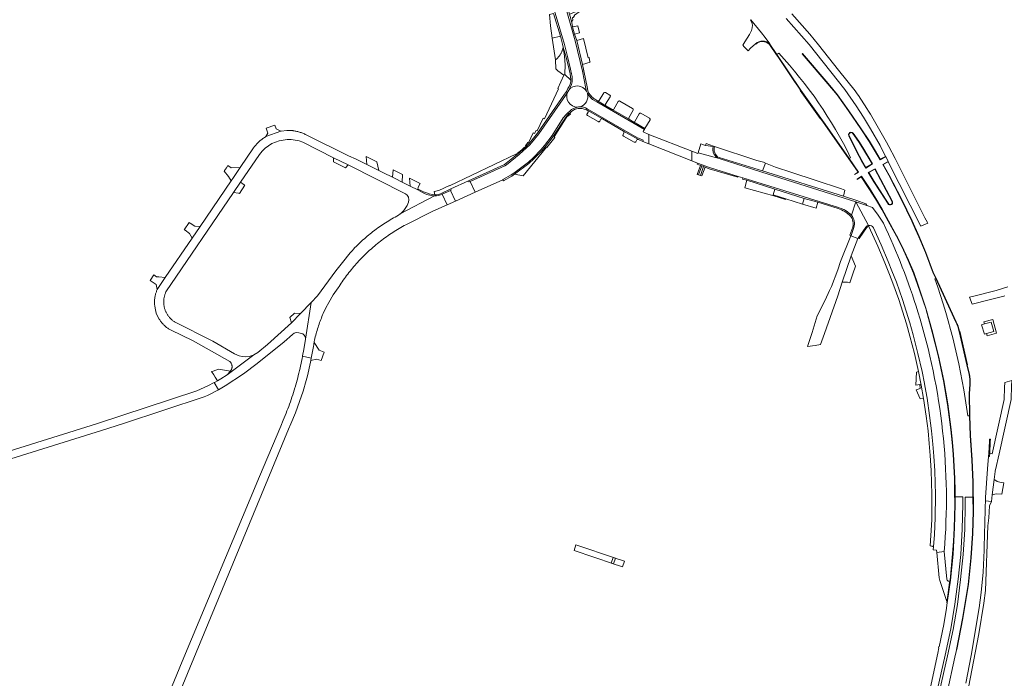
# Model space of a CAD drawing. Extents: x 152825 to 164088, y 457113 to 463005.
# Tile 54 of 256: x 155675 to 156077, y 459096 to 459366. Entities that reach past the tile are written whole.
import ezdxf

# ---------------------------------------------------------------- set-up
doc = ezdxf.new("R2010")
doc.units = 0
doc.header["$LTSCALE"] = 0.5
for name, color, linetype, lineweight in [('B-PV-VH-GESLOTENVERHARDING_ASFALT-GV', 251, 'CONTINUOUS', 18), ('B-PV-VH-GESLOTENVERHARDING_BETON-GV', 251, 'CONTINUOUS', 18), ('B-PV-VH-HALFVERHARDING_GRASBETONSTEEN-GV', 251, 'CONTINUOUS', 18), ('B-PV-VH-HALFVERHARDING_GRAVEL-GV', 251, 'CONTINUOUS', 18), ('B-PV-VH-HALFVERHARDING_GRIND-GV', 251, 'CONTINUOUS', 18), ('B-PV-VH-HALFVERHARDING_PUIN-GV', 251, 'CONTINUOUS', 18), ('B-PV-VH-ONVERHARD_ZAND-GV', 251, 'CONTINUOUS', 18), ('B-PV-VH-OPENVERHARDING-GV', 251, 'CONTINUOUS', 18), ('B-PV-VH-OPENVERHARDING_BETONSTRAATSTEEN-GV', 251, 'CONTINUOUS', 18), ('B-PV-VH-OPENVERHARDING_SIERBESTRATING-GV', 251, 'CONTINUOUS', 18), ('B-PV-VH-OPENVERHARDING_STRAATBAKSTEEN-GV', 251, 'CONTINUOUS', 18)]:
    doc.layers.add(name, color=color, linetype=linetype, lineweight=lineweight)

msp = doc.modelspace()

# ---------------------------------------------------------------- linework, layer by layer
at = {"layer": 'B-PV-VH-GESLOTENVERHARDING_ASFALT-GV', "flags": 128}
for points in [[(155988.264, 459366.006), (155997.547, 459355.405), (156012.1, 459336.984), (156016.739, 459330.307), (156019.729, 459325.711), (156022.702, 459320.921), (156026.546, 459314.19), (156028.811, 459309.704), (156028.865, 459309.594), (156029.866, 459307.619), (156029.914, 459307.477), (156038.861, 459289.803), (156043.207, 459281.142), (156046.055, 459282.381), (156045.932, 459282.632), (156044.908, 459284.537), (156034.732, 459304.769), (156032.662, 459308.789), (156030.112, 459313.805), (156029.23, 459315.52), (156022.593, 459326.933), (156021.804, 459328.253), (156021.134, 459329.295), (156017.749, 459334.559), (156017.267, 459335.308), (156016.373, 459336.533), (156009.607, 459344.912), (156001.471, 459355.36), (155997.895, 459359.665), (155990.489, 459367.931)], [(155985.17, 459351.826), (155984.424, 459351.316)], [(155984.424, 459351.316), (155994.247, 459336.818), (156002.35, 459325.36), (156004.113, 459322.845), (156013.974, 459308.85), (156014.51, 459309.171)], [(155839.62, 459294.898), (155837.786, 459296.02), (155834.611, 459297.598), (155831.326, 459299.231), (155828.431, 459300.669), (155827.39, 459301.186), (155823.748, 459302.997), (155821.767, 459303.981), (155816.854, 459306.423), (155812.517, 459308.578), (155809.422, 459309.929), (155792.091, 459318.542), (155791.764, 459318.704), (155791.433, 459318.859), (155791.098, 459319.006), (155790.761, 459319.146), (155790.421, 459319.279), (155790.078, 459319.404), (155789.732, 459319.522), (155789.384, 459319.632), (155789.033, 459319.734), (155788.68, 459319.829), (155788.325, 459319.916), (155787.969, 459319.995), (155787.611, 459320.066), (155787.251, 459320.13), (155786.89, 459320.185), (155786.656, 459320.217), (155784.261, 459320.32), (155781.878, 459320.064), (155781.832, 459320.047), (155775.694, 459317.801), (155775.374, 459317.604), (155775.058, 459317.401), (155774.747, 459317.191), (155774.44, 459316.974), (155774.137, 459316.751), (155773.84, 459316.521), (155773.547, 459316.285), (155773.26, 459316.043), (155772.978, 459315.795), (155772.701, 459315.541), (155772.43, 459315.281), (155772.164, 459315.015), (155771.904, 459314.744), (155771.65, 459314.467), (155771.401, 459314.185), (155771.159, 459313.898), (155770.923, 459313.605), (155770.693, 459313.308), (155770.628, 459313.221), (155765.14, 459305.134), (155762.427, 459301.138), (155761.483, 459299.747), (155748.778, 459281.03), (155745.534, 459276.25), (155734.605, 459260.15), (155731.282, 459255.256), (155731.169, 459254.995), (155731.048, 459254.698), (155730.935, 459254.398), (155730.83, 459254.095), (155730.732, 459253.79), (155730.642, 459253.482), (155730.56, 459253.172), (155730.485, 459252.861), (155730.418, 459252.547), (155730.359, 459252.232), (155730.308, 459251.916), (155730.265, 459251.598), (155730.229, 459251.28), (155730.202, 459250.961), (155730.183, 459250.641), (155730.171, 459250.321), (155730.168, 459250), (155730.189, 459249.268), (155730.259, 459248.54), (155730.522, 459247.051), (155730.909, 459245.698), (155731.441, 459244.394), (155732.118, 459243.159), (155732.291, 459242.889), (155732.471, 459242.624), (155732.657, 459242.363), (155732.85, 459242.108), (155733.049, 459241.856), (155733.254, 459241.61), (155733.465, 459241.37), (155733.683, 459241.134), (155733.906, 459240.904), (155734.135, 459240.68), (155734.369, 459240.461), (155734.609, 459240.249), (155734.853, 459240.042), (155735.103, 459239.842), (155735.358, 459239.648), (155735.618, 459239.46), (155735.882, 459239.279), (155736.151, 459239.104), (155736.424, 459238.937), (155736.701, 459238.776), (155736.733, 459238.758), (155745.99, 459234.362), (155760.905, 459225.847), (155761.194, 459225.563), (155761.439, 459225.24), (155761.645, 459224.863), (155761.79, 459224.459), (155761.799, 459224.424), (155761.832, 459224.282), (155761.856, 459224.138), (155761.873, 459223.993), (155761.881, 459223.847), (155761.882, 459223.701), (155761.875, 459223.556), (155761.859, 459223.411), (155761.836, 459223.266), (155761.805, 459223.124), (155761.766, 459222.983), (155761.719, 459222.845), (155761.665, 459222.709), (155761.604, 459222.577), (155761.535, 459222.448), (155761.46, 459222.323), (155761.378, 459222.203), (155761.289, 459222.087), (155761.194, 459221.976), (155761.181, 459221.961), (155759.846, 459220.454), (155770.803, 459228.617), (155770.106, 459228.321), (155768.803, 459227.963), (155767.416, 459227.84), (155766.014, 459227.908), (155764.757, 459228.188), (155763.756, 459228.552), (155762.794, 459229.01), (155753.957, 459234.157), (155738.405, 459242.083), (155738.174, 459242.236), (155737.946, 459242.397), (155737.723, 459242.563), (155737.505, 459242.737), (155737.292, 459242.916), (155737.084, 459243.102), (155736.881, 459243.293), (155736.684, 459243.49), (155736.493, 459243.693), (155736.308, 459243.901), (155736.129, 459244.114), (155735.956, 459244.333), (155735.789, 459244.556), (155735.629, 459244.784), (155735.475, 459245.016), (155735.328, 459245.253), (155735.188, 459245.494), (155735.056, 459245.739), (155734.93, 459245.987), (155734.811, 459246.24), (155734.699, 459246.495), (155734.595, 459246.753), (155734.499, 459247.015), (155734.41, 459247.279), (155734.328, 459247.545), (155734.254, 459247.814), (155734.188, 459248.084), (155734.13, 459248.357), (155734.08, 459248.631), (155734.037, 459248.906), (155734.003, 459249.183), (155733.976, 459249.46), (155733.967, 459249.73), (155733.949, 459250), (155733.946, 459250.249), (155733.95, 459250.527), (155733.962, 459250.804), (155733.982, 459251.081), (155734.01, 459251.358), (155734.046, 459251.633), (155734.089, 459251.907), (155734.141, 459252.18), (155734.201, 459252.451), (155734.268, 459252.721), (155734.343, 459252.988), (155734.426, 459253.253), (155734.516, 459253.516), (155734.614, 459253.776), (155734.719, 459254.033), (155734.832, 459254.287), (155762.481, 459294.9), (155765.35, 459299.114), (155773.123, 459310.533), (155774.187, 459311.829), (155775.385, 459313.003), (155776.706, 459314.036), (155778.138, 459314.91), (155779.605, 459315.58), (155781.144, 459316.065), (155782.725, 459316.381), (155784.328, 459316.547), (155785.975, 459316.552), (155787.613, 459316.381), (155789.222, 459316.028), (155790.779, 459315.492), (155803.342, 459309.177), (155809.268, 459306.198)], [(155809.268, 459306.198), (155832.668, 459294.436), (155833.392, 459293.822), (155833.892, 459293.016), (155834.11, 459292.008), (155833.999, 459290.983), (155833.413, 459289.612), (155832.632, 459288.342), (155832.022, 459287.572), (155831.341, 459286.864), (155830.601, 459286.228), (155830.596, 459286.224), (155844.534, 459293.536)], [(156049.29, 459259.853), (156048.938, 459259.728)], [(156062.416, 459203.618), (156063.045, 459203.695), (156062.901, 459212.646), (156063.231, 459216.632), (156063.276, 459217.614), (156063.259, 459218.63), (156062.899, 459220.595), (156061.993, 459224.5), (156058.849, 459238.195), (156058.342, 459240.147), (156057.966, 459241.094), (156057.549, 459241.968), (156056.634, 459243.781), (156049.29, 459259.853)], [(156078.741, 459256.333), (156073.938, 459254.881), (156064.806, 459252.583), (156063.096, 459252.153), (156064.234, 459249.279), (156064.742, 459249.39), (156070.571, 459251.003), (156075.518, 459252.207), (156076.036, 459252.338), (156076.552, 459252.476), (156077.065, 459252.623), (156077.577, 459252.777)], [(155705.887, 459006.744), (155744.58, 459100.645), (155776.505, 459177.817), (155784.926, 459198.172), (155785.847, 459200.399), (155787.742, 459204.924), (155789.459, 459209.52), (155790.871, 459213.777), (155792.129, 459218.082), (155792.392, 459219.068), (155792.648, 459220.055), (155793.942, 459225.674), (155794.057, 459226.303), (155794.235, 459227.275), (155790.646, 459228.103), (155790.629, 459228.007), (155790.443, 459227.025), (155790.25, 459226.045), (155790.049, 459225.066), (155789.84, 459224.088), (155789.623, 459223.113), (155789.399, 459222.139), (155789.166, 459221.167), (155788.926, 459220.197), (155788.679, 459219.229), (155788.423, 459218.263), (155788.16, 459217.299), (155787.889, 459216.337), (155787.61, 459215.377), (155787.527, 459215.098), (155787.237, 459214.143), (155786.94, 459213.19), (155786.635, 459212.24), (155786.323, 459211.292), (155786.003, 459210.347), (155785.675, 459209.405), (155785.34, 459208.464), (155784.997, 459207.527), (155784.647, 459206.593), (155784.289, 459205.661), (155783.924, 459204.732), (155783.551, 459203.806), (155783.171, 459202.884), (155782.784, 459201.964), (155781.726, 459199.44), (155773.127, 459178.933), (155741.433, 459103.347), (155710.581, 459028.019)], [(155626.08, 459171.9), (155708.573, 459197.616), (155717.465, 459200.561), (155750.423, 459211.478), (155751.864, 459212.03), (155756.339, 459214.318), (155754.533, 459217.254), (155751.941, 459215.948), (155747.525, 459213.921), (155706.442, 459200.349), (155625.839, 459175.205)], [(156049.934, 459091.371), (156053.108, 459105.849), (156055.433, 459116.676), (156057.156, 459126.656), (156058.498, 459136.885), (156059.522, 459147.061), (156060.153, 459157.371), (156060.36, 459167.559), (156060.324, 459170.523), (156057.215, 459170.598), (156057.246, 459167.602), (156057.145, 459162.547), (156056.993, 459157.923), (156056.746, 459152.624), (156056.361, 459147.188), (156055.298, 459136.513), (156053.994, 459127.256), (156053.496, 459124.154), (156053.385, 459123.473), (156052.541, 459118.404), (156050.713, 459109.31), (156050.538, 459109.354), (156050.454, 459108.84), (156050.604, 459108.799), (156050.218, 459106.646), (156047.065, 459092.051)], [(156053.93, 459090.555), (156057.1, 459105.022), (156057.58, 459107.351), (156057.733, 459108.04), (156057.764, 459108.182), (156060.251, 459120.922), (156062.507, 459134.736), (156063.616, 459145.684), (156064.291, 459155.642), (156064.56, 459164.64), (156064.514, 459170.422), (156061.313, 459170.499), (156061.359, 459167.548), (156061.13, 459157.29), (156060.506, 459146.945), (156059.453, 459136.743), (156058.142, 459126.528), (156056.382, 459116.424), (156054.069, 459105.628), (156050.881, 459091.172)]]:
    msp.add_lwpolyline(points, dxfattribs=at)
at = {"layer": 'B-PV-VH-GESLOTENVERHARDING_ASFALT-GV'}
for points in [[(156014.51, 459309.171, 0.0748801), (155985.17, 459351.826)], [(155844.534, 459293.536, -0.1033362), (155839.62, 459294.898)], [(156048.938, 459259.728, -0.0512612), (156062.416, 459203.618)]]:
    msp.add_lwpolyline(points, format="xyb", dxfattribs=at)
at = {"layer": 'B-PV-VH-GESLOTENVERHARDING_ASFALT-GV', "flags": 128}
for points in [[(156014.72, 459269.022), (156016.812, 459274.407), (156017.542, 459276.081), (156014.676, 459277.299), (156010.377, 459266.703), (156009.319, 459263.319), (156006.662, 459256.473), (156005.927, 459254.877), (156004.086, 459250.879), (156000.928, 459244.533), (155998.772, 459237.689), (155996.934, 459232.027), (156000, 459232.455), (156002.288, 459232.775), (156003.861, 459237.365), (156009.255, 459252.724), (156011.108, 459258.25)], [(155791.878, 459235.018), (155794.193, 459250), (155789.817, 459245.444), (155786.139, 459241.656), (155776.397, 459232.859), (155772.34, 459229.617), (155770.803, 459228.617), (155759.846, 459220.454), (155757.264, 459218.752), (155755.895, 459217.99), (155754.947, 459217.464), (155754.533, 459217.254), (155756.339, 459214.318), (155759.014, 459215.871), (155766.547, 459220.899), (155772.079, 459225.01), (155783.079, 459233.96), (155786.484, 459236.944), (155787.197, 459237.422), (155788.091, 459237.666), (155789.173, 459237.618), (155790.177, 459237.382), (155790.829, 459237.124), (155791.367, 459236.674), (155791.638, 459236.273), (155791.815, 459235.822), (155791.888, 459235.343), (155791.889, 459235.327), (155791.89, 459235.288), (155791.89, 459235.25), (155791.89, 459235.211), (155791.889, 459235.172), (155791.887, 459235.134), (155791.884, 459235.095), (155791.881, 459235.057)]]:
    msp.add_lwpolyline(points, close=True, dxfattribs=at)
at = {"layer": 'B-PV-VH-GESLOTENVERHARDING_BETON-GV'}
for points in [[(155981.468, 459355.588, 0.4140226), (155975.705, 459355.7)], [(155975.817, 459355.602, -0.4146438), (155981.347, 459355.465)], [(155906.671, 459336.343, 0.5355171), (155899.42, 459336.792)], [(155898.973, 459336.025, 0.5531091), (155902.98, 459329.85)], [(155903.857, 459329.96, 0.4213808), (155907.044, 459335.359)], [(155902.98, 459329.85, 0.0113667), (155903.857, 459329.96)], [(156013.875, 459319.1, 0.2448361), (156013.811, 459318.136)], [(156013.933, 459318.219, -0.3689764), (156014.287, 459319.298)], [(156014.622, 459319.57, 0.2357682), (156013.875, 459319.1)], [(156014.287, 459319.298, -0.4076518), (156015.442, 459319.063)], [(156015.571, 459319.158, 0.2740201), (156014.622, 459319.57)], [(156030.02, 459290.099, 0.1921891), (156030.772, 459289.847)], [(156031.119, 459290.107, -0.3184753), (156030.158, 459290.209)], [(156030.772, 459289.847, 0.2619994), (156031.574, 459290.373)], [(156031.502, 459291.031, -0.3433045), (156031.119, 459290.107)], [(156031.574, 459290.373, 0.208724), (156031.645, 459291.097)]]:
    msp.add_lwpolyline(points, format="xyb", dxfattribs=at)
at = {"layer": 'B-PV-VH-GESLOTENVERHARDING_BETON-GV', "flags": 128}
for points in [[(155975.705, 459355.7), (155975.817, 459355.602)], [(155981.347, 459355.465), (155984.297, 459351.225), (155984.645, 459350.683), (155985.049, 459350.128), (155991.944, 459339.919), (155992.342, 459339.357), (155993.24, 459338.012), (155994.095, 459336.752), (155993.985, 459336.665), (156002.101, 459325.177), (156002.216, 459325.256), (156003.995, 459322.745), (156013.854, 459308.752), (156017.578, 459303.32), (156016.111, 459302.344), (156016.153, 459302.235), (156017.779, 459303.28), (156013.974, 459308.85), (156004.113, 459322.845), (156002.35, 459325.36), (155994.247, 459336.818), (155984.424, 459351.316), (155981.468, 459355.588)], [(155899.42, 459336.792), (155898.973, 459336.025)], [(155907.044, 459335.359), (155907.024, 459335.477), (155906.671, 459336.343)], [(156013.811, 459318.136), (156017.065, 459311.477), (156018.94, 459307.902), (156020.68, 459304.897), (156023.488, 459306.614), (156019.478, 459313.318), (156017.85, 459315.859), (156015.571, 459319.158)], [(156015.442, 459319.063), (156017.729, 459315.763), (156019.364, 459313.236), (156023.297, 459306.639), (156020.708, 459305.107), (156019.067, 459307.989), (156017.177, 459311.562), (156013.933, 459318.219)], [(156024.501, 459304.683), (156021.722, 459303.149), (156021.943, 459302.754), (156024.038, 459299.355), (156028.896, 459291.748), (156030.02, 459290.099)], [(156030.158, 459290.209), (156029.013, 459291.834), (156024.157, 459299.428), (156022.066, 459302.835), (156021.936, 459303.1), (156024.423, 459304.492)], [(156024.423, 459304.492), (156031.33, 459291.432), (156031.502, 459291.031)], [(156031.645, 459291.097), (156031.46, 459291.5), (156024.501, 459304.683)]]:
    msp.add_lwpolyline(points, dxfattribs=at)
for points in [[(156005.19, 459339.418), (156008.978, 459334.809), (156013.706, 459328.284), (156018.734, 459320.935), (156022.077, 459315.814), (156024.131, 459312.425), (156026.565, 459308.323), (156028.865, 459309.594), (156028.811, 459309.704), (156026.635, 459308.515), (156024.264, 459312.496), (156022.183, 459315.924), (156018.896, 459320.963), (156013.818, 459328.385), (156009.111, 459334.861), (156005.295, 459339.509), (155994.909, 459351.729), (155994.772, 459351.612)], [(155932.158, 459318.707), (155932.142, 459314.805), (155949.656, 459307.95), (155949.682, 459311.832)], [(156063.046, 459220.64), (156062.148, 459224.523), (156062.287, 459224.561), (156059.152, 459238.26), (156058.987, 459238.249), (156058.444, 459240.187), (156058.414, 459240.344), (156058.146, 459241.003), (156058.096, 459241.123), (156057.659, 459242.036), (156056.77, 459243.834), (156049.432, 459259.916), (156048.43, 459262.033), (156045.191, 459270.426), (156042.557, 459276.925), (156039.696, 459283.329), (156035.319, 459292.319), (156030.22, 459302.081), (156027.859, 459306.368), (156029.914, 459307.477), (156029.866, 459307.619), (156027.659, 459306.423), (156030.092, 459301.983), (156035.198, 459292.245), (156039.567, 459283.266), (156040.958, 459280.164), (156042.435, 459276.868), (156045.057, 459270.361), (156048.312, 459261.963), (156049.29, 459259.853), (156056.634, 459243.781), (156057.549, 459241.968), (156057.966, 459241.094), (156058.342, 459240.147), (156058.849, 459238.195), (156061.993, 459224.5), (156062.899, 459220.595), (156063.259, 459218.63), (156063.276, 459217.614), (156063.231, 459216.632), (156062.901, 459212.646), (156063.045, 459203.695), (156063.35, 459195.615), (156064.059, 459185.623), (156064.465, 459176.631), (156064.514, 459170.422), (156064.56, 459164.64), (156064.291, 459155.642), (156063.616, 459145.684), (156062.507, 459134.736), (156060.251, 459120.922), (156057.764, 459108.182), (156057.899, 459108.149), (156060.394, 459120.89), (156062.671, 459134.713), (156063.764, 459145.665), (156064.437, 459155.642), (156064.714, 459164.645), (156064.613, 459176.663), (156064.201, 459185.652), (156063.487, 459195.633), (156063.199, 459203.667), (156063.044, 459212.63), (156063.376, 459216.624), (156063.415, 459217.627), (156063.423, 459217.802), (156063.379, 459218.5), (156063.39, 459218.644)], [(156018.913, 459301.611), (156017.154, 459300.42), (156017.214, 459300.311), (156018.873, 459301.393), (156022, 459296.549), (156024.694, 459292.335), (156027.235, 459288.02), (156029.889, 459283.235), (156033.251, 459277.109), (156036.151, 459271.324), (156038.025, 459267.214), (156040.16, 459262.047), (156041.872, 459257.385), (156045.185, 459247.528), (156047.896, 459237.871), (156050.292, 459228.273), (156052.418, 459218.018), (156054.075, 459208.367), (156055.401, 459198.003), (156055.965, 459192.807), (156056.366, 459187.839), (156056.689, 459182.907), (156056.904, 459178.232), (156057.024, 459172.876), (156057.055, 459167.573), (156056.966, 459162.41), (156056.831, 459157.873), (156056.58, 459152.525), (156056.199, 459147.261), (156055.162, 459136.543), (156055.099, 459136.219), (156055.061, 459136.022), (156054.953, 459135.546), (156053.929, 459128.298), (156053.908, 459127.955), (156053.889, 459127.685), (156053.861, 459127.294), (156053.994, 459127.256), (156055.298, 459136.513), (156056.361, 459147.188), (156056.746, 459152.624), (156056.993, 459157.923), (156057.145, 459162.547), (156057.246, 459167.602), (156057.215, 459170.598), (156057.19, 459173.007), (156057.065, 459178.217), (156056.855, 459183.155), (156056.546, 459187.886), (156056.094, 459192.958), (156055.571, 459198.048), (156054.213, 459208.6), (156052.581, 459218.147), (156050.475, 459228.221), (156048.019, 459238.072), (156045.278, 459247.72), (156042.031, 459257.461), (156040.296, 459262.194), (156038.147, 459267.353), (156036.299, 459271.413), (156033.523, 459276.931), (156033.404, 459277.167), (156030.049, 459283.322), (156027.382, 459288.131), (156024.838, 459292.443), (156022.187, 459296.663)], [(156067.999, 459240.933), (156069.173, 459237.052), (156070.01, 459237.291), (156073.005, 459238.147), (156071.944, 459242.006), (156069.154, 459241.247)]]:
    msp.add_lwpolyline(points, close=True, dxfattribs=at)
at = {"layer": 'B-PV-VH-HALFVERHARDING_GRASBETONSTEEN-GV', "flags": 128}
for points in [[(155899.643, 459367.853), (155900.603, 459364.414), (155900.773, 459365.305), (155901.118, 459365.358), (155900.882, 459366.414), (155901.242, 459366.477), (155901.715, 459367.185), (155901.651, 459367.363), (155901.787, 459367.405), (155903.677, 459368.753), (155903.484, 459369.384)], [(155953.166, 459306.01), (155951.826, 459302.316), (155952.402, 459302.17), (155953.723, 459305.788)], [(155952.032, 459306.971), (155951.882, 459306.559), (155951.848, 459306.474), (155953.166, 459306.01), (155953.723, 459305.788), (155954.473, 459305.524), (155955.052, 459305.3), (155956.75, 459304.677), (155968.461, 459301.165), (155968.591, 459301.551), (155956.927, 459305.151)], [(155954.473, 459305.524), (155953.243, 459301.951), (155953.805, 459301.762), (155955.052, 459305.3)], [(155988.066, 459292.41), (155994.931, 459290.241), (155995.613, 459292.562), (155983.562, 459296.323), (155982.878, 459294.017)], [(156017.667, 459276.292), (156017.976, 459276.082), (156021.057, 459280.551), (156021.462, 459280.921), (156022.021, 459281.095), (156021.938, 459281.293), (156021.86, 459281.481), (156021.285, 459281.269), (156020.784, 459280.837)]]:
    msp.add_lwpolyline(points, close=True, dxfattribs=at)
at = {"layer": 'B-PV-VH-HALFVERHARDING_GRASBETONSTEEN-GV'}
for points in [[(155958.423, 459313.704, 0.3912551), (155960.802, 459308.808)], [(155960.799, 459309.225, -0.3762456), (155958.942, 459313.792)], [(156014.863, 459285.627, 0.1341611), (156009.537, 459288.808)], [(156009.416, 459288.369, -0.1257178), (156014.491, 459285.275)], [(156014.491, 459285.275, -0.2312071), (156015.475, 459280.811)], [(156015.899, 459280.648, 0.2362042), (156014.863, 459285.627)], [(156054.717, 459136.058, -0.3428156), (156053.85, 459136.877)]]:
    msp.add_lwpolyline(points, format="xyb", dxfattribs=at)
at = {"layer": 'B-PV-VH-HALFVERHARDING_GRASBETONSTEEN-GV', "flags": 128}
for points in [[(155958.942, 459313.792), (155958.514, 459313.908), (155958.423, 459313.704)], [(155960.802, 459308.808), (155978.23, 459303.275), (156016.6, 459291.102), (156021.157, 459289.656), (156020.759, 459290.377), (156017.034, 459291.654), (156011.573, 459293.421), (155978.469, 459303.769), (155960.799, 459309.225)], [(156009.537, 459288.808), (155983.732, 459296.845), (155970.498, 459300.977), (155970.38, 459300.434), (155972.176, 459299.965), (155983.562, 459296.323), (155995.613, 459292.562), (156001.076, 459290.939)], [(156001.076, 459290.939), (156009.416, 459288.369)], [(156015.475, 459280.811), (156014.242, 459277.578), (156014.72, 459277.423), (156015.899, 459280.648)], [(156053.85, 459136.877), (156052.737, 459148.17), (156049.738, 459147.864), (156050.758, 459137.416), (156050.992, 459136.439), (156053.685, 459128.19), (156053.908, 459127.955)], [(156053.908, 459127.955), (156053.929, 459128.298), (156054.953, 459135.546), (156055.061, 459136.022), (156054.717, 459136.058)]]:
    msp.add_lwpolyline(points, dxfattribs=at)
at = {"layer": 'B-PV-VH-HALFVERHARDING_GRAVEL-GV', "flags": 128}
msp.add_lwpolyline([(155902.352, 459150.903), (155901.568, 459148.583), (155917.645, 459143.153), (155918.429, 459145.473)], close=True, dxfattribs=at)
at = {"layer": 'B-PV-VH-HALFVERHARDING_GRIND-GV', "flags": 128}
for points in [[(155978.469, 459303.769), (156011.573, 459293.421), (156012.154, 459295.856), (156010.86, 459296.5), (156000, 459300.03), (155990.529, 459303.109), (155983.871, 459305.272), (155979.781, 459306.956)], [(155972.176, 459299.965), (155971.318, 459296.885), (155983.22, 459293.57), (155987.935, 459292.098), (155988.066, 459292.41), (155982.878, 459294.017), (155983.562, 459296.323)], [(156001.076, 459290.939), (155995.613, 459292.562), (155994.931, 459290.241), (156000.4, 459288.573)], [(156041.206, 459216.274), (156042.79, 459216.505), (156043.314, 459216.221), (156042.232, 459221.769), (156041.412, 459221.474)], [(156044.285, 459210.745), (156043.314, 459216.221), (156042.79, 459216.505), (156042.91, 459214.895), (156041.277, 459214.296), (156042.933, 459210.597)]]:
    msp.add_lwpolyline(points, close=True, dxfattribs=at)
at = {"layer": 'B-PV-VH-HALFVERHARDING_PUIN-GV', "flags": 128}
for points in [[(156036.832, 458958.189), (156066.969, 459114.56), (156068.96, 459127.1), (156069.614, 459132.254), (156070.537, 459158.71), (156070.974, 459161.975), (156071.225, 459166.906), (156072.029, 459168.725)], [(156072.029, 459168.725), (156069.579, 459168.965)], [(156069.071, 459148.795), (156068.647, 459139.759), (156067.824, 459131.506), (156067.045, 459125.183), (156063.772, 459105.72), (156061.528, 459094.382)]]:
    msp.add_lwpolyline(points, dxfattribs=at)
at = {"layer": 'B-PV-VH-HALFVERHARDING_PUIN-GV'}
msp.add_lwpolyline([(156069.579, 459168.965, 0.0030744), (156069.071, 459148.795)], format="xyb", dxfattribs=at)
at = {"layer": 'B-PV-VH-ONVERHARD_ZAND-GV'}
msp.add_lwpolyline([(155958.942, 459313.792, 0.3762456), (155960.799, 459309.225)], format="xyb", dxfattribs=at)
at = {"layer": 'B-PV-VH-ONVERHARD_ZAND-GV', "flags": 128}
for points in [[(155978.469, 459303.769), (155979.781, 459306.956), (155978.957, 459307.295), (155976.184, 459308.004), (155958.942, 459313.792)], [(155960.799, 459309.225), (155978.469, 459303.769)]]:
    msp.add_lwpolyline(points, dxfattribs=at)
for points in [[(155952.402, 459302.17), (155953.243, 459301.951), (155954.473, 459305.524), (155953.723, 459305.788)], [(156070.01, 459237.291), (156070.264, 459236.428), (156074.109, 459237.526), (156072.574, 459243.11), (156068.913, 459242.114), (156069.154, 459241.247), (156071.944, 459242.006), (156073.005, 459238.147)]]:
    msp.add_lwpolyline(points, close=True, dxfattribs=at)
at = {"layer": 'B-PV-VH-OPENVERHARDING-GV'}
msp.add_lwpolyline([(156023.871, 459280.567, 0.3320595), (156021.86, 459281.481)], format="xyb", dxfattribs=at)
at = {"layer": 'B-PV-VH-OPENVERHARDING-GV', "flags": 128}
for points in [[(156021.86, 459281.481), (156021.938, 459281.293), (156022.021, 459281.095), (156025.694, 459273.002), (156028.559, 459266.212), (156030.448, 459261.429), (156031.793, 459257.954)], [(156031.793, 459257.954), (156034.156, 459251.261), (156037.291, 459241.26), (156038.728, 459236.298), (156040.594, 459229.092), (156042.232, 459221.769), (156043.314, 459216.221), (156044.285, 459210.745), (156045.368, 459203.529), (156046.165, 459197.546), (156046.613, 459192.345), (156047.027, 459187.43), (156047.404, 459181.285), (156047.714, 459171.587), (156047.666, 459161.299), (156047.459, 459156.863), (156047.302, 459154.813), (156046.995, 459150.512), (156047.576, 459150.457), (156047.976, 459150.384), (156047.99, 459150.272), (156048.223, 459150.236), (156048.421, 459150.206), (156048.833, 459155.213), (156049.109, 459162.046), (156049.181, 459171.454), (156048.868, 459181.162), (156048.524, 459187.154), (156048.108, 459192.161), (156047.58, 459197.613), (156046.785, 459203.874), (156045.737, 459210.961), (156044.867, 459215.894), (156044.663, 459216.884), (156043.72, 459221.833), (156042.046, 459229.175), (156040.094, 459236.821), (156038.705, 459241.639), (156035.706, 459251.205), (156033.217, 459258.266), (156031.417, 459262.957), (156029.893, 459266.803), (156027.024, 459273.584), (156023.871, 459280.567)]]:
    msp.add_lwpolyline(points, dxfattribs=at)
msp.add_lwpolyline([(155917.52, 459145.776), (155916.729, 459143.463), (155921.301, 459141.914), (155922.126, 459144.239)], close=True, dxfattribs=at)
at = {"layer": 'B-PV-VH-OPENVERHARDING_BETONSTRAATSTEEN-GV', "flags": 128}
for points in [[(155906.671, 459336.343), (155906.407, 459337.409), (155905.01, 459344.501), (155904.952, 459344.479), (155901.996, 459356.925), (155899.956, 459364.152), (155894.94, 459381.904), (155878.949, 459436.623), (155874.308, 459435.293)], [(155874.308, 459435.293), (155891.769, 459375.51), (155893.82, 459368.249), (155897.604, 459355.401), (155898.919, 459350.485), (155900.165, 459345.384), (155900.582, 459343.412), (155900.749, 459342.351), (155900.814, 459341.346), (155900.757, 459340.178), (155900.506, 459339.101), (155900.137, 459338.152), (155899.42, 459336.792)], [(155893.172, 459368.069), (155895.973, 459358.845), (155896.584, 459356.721), (155896.863, 459355.533), (155897.111, 459354.338), (155898.28, 459350.288), (155899.521, 459345.224), (155900.01, 459343.383), (155900.158, 459342.277), (155900.232, 459341.269), (155900.208, 459340.818), (155900.178, 459340.232), (155899.909, 459339.246), (155899.561, 459338.31), (155899.085, 459337.407), (155898.412, 459336.283), (155897.684, 459335.163), (155886.64, 459319.169), (155884.502, 459316.42), (155883.172, 459314.95), (155881.946, 459313.725), (155881.551, 459313.367), (155878.614, 459310.803), (155873.181, 459306.457), (155858.474, 459299.756), (155858.728, 459299.244), (155859.102, 459299.411), (155873.235, 459305.797), (155874.025, 459306.273), (155879.073, 459310.43), (155882.153, 459313.136), (155883.512, 459314.485), (155884.903, 459316.007), (155887.217, 459318.94), (155898.019, 459334.571), (155898.973, 459336.025), (155899.42, 459336.792), (155900.137, 459338.152), (155900.506, 459339.101), (155900.757, 459340.178), (155900.814, 459341.346), (155900.749, 459342.351), (155900.582, 459343.412), (155900.165, 459345.384), (155898.919, 459350.485), (155897.604, 459355.401), (155893.82, 459368.249)], [(155981.468, 459355.588), (155981.575, 459355.701), (155979.592, 459358.312), (155978.179, 459360.174), (155973.805, 459365.535), (155973.685, 459365.405)], [(155974.03, 459361.187), (155973.571, 459360.305), (155973.223, 459359.539), (155971.263, 459356.491), (155970.436, 459355.106)], [(155970.436, 459355.106), (155971.081, 459354.463), (155972.459, 459353.089), (155972.656, 459352.893), (155973.592, 459353.897), (155975.705, 459355.7)], [(155898.973, 459336.025), (155898.019, 459334.571), (155887.217, 459318.94), (155884.903, 459316.007), (155883.512, 459314.485), (155882.153, 459313.136), (155879.073, 459310.43), (155874.025, 459306.273), (155873.235, 459305.797), (155859.102, 459299.411), (155861.102, 459295.021), (155872.486, 459300.19), (155872.455, 459300.277), (155875.851, 459302.183), (155876.928, 459302.851), (155882.883, 459307.403), (155884.933, 459309.242), (155888.009, 459312.409), (155889.507, 459314.159), (155892.578, 459318.303), (155897.145, 459325.408), (155898.302, 459326.878), (155899, 459327.554), (155899.031, 459327.518), (155899.863, 459328.249)], [(155906.931, 459329.153), (155921.982, 459320.42), (155927.472, 459317.338), (155928.234, 459316.986), (155929.844, 459316.296), (155929.687, 459315.828), (155932.142, 459314.805), (155932.158, 459318.707), (155929.789, 459319.733), (155929.948, 459320.14), (155930.281, 459320.647), (155910.9, 459331.953), (155909.139, 459333.013), (155908.505, 459333.504), (155907.713, 459334.435), (155907.13, 459335.259), (155907.024, 459335.477)], [(155907.024, 459335.477), (155907.044, 459335.359)], [(155913.67, 459335.61), (155911.758, 459332.542), (155911.135, 459332.411), (155914.595, 459330.387)], [(155916.174, 459334.746), (155914.354, 459335.787)], [(155914.461, 459331.02), (155916.368, 459334.053)], [(155906.472, 459328.74), (155906.533, 459328.805), (155907.142, 459328.481), (155913.131, 459324.986), (155921.795, 459319.951), (155927.825, 459316.623), (155929.687, 459315.828), (155929.844, 459316.296)], [(155929.844, 459316.296), (155928.234, 459316.986), (155927.472, 459317.338), (155921.982, 459320.42), (155906.931, 459329.153)], [(155919.614, 459332.082), (155917.815, 459329.027), (155917.192, 459328.867), (155924.036, 459324.878)], [(155925.49, 459329.26), (155920.301, 459332.282)], [(155899.863, 459328.249), (155899.031, 459327.518), (155899.439, 459327.068), (155899.842, 459327.427), (155900.386, 459327.933)], [(155907.288, 459327.842), (155906.889, 459327.125)], [(155907.086, 459326.439), (155911.408, 459323.949)], [(155912.091, 459324.127), (155912.524, 459324.855), (155913.131, 459324.986), (155907.142, 459328.481)], [(155924.036, 459324.878), (155923.887, 459325.495), (155925.677, 459328.576)], [(155925.8, 459323.848), (155930.532, 459321.087), (155932.621, 459324.58)], [(155928.19, 459327.116), (155926.361, 459324.022)], [(155932.374, 459325.258), (155928.879, 459327.338)], [(155921.941, 459319.338), (155921.552, 459318.634)], [(155921.773, 459317.94), (155926.131, 459315.517)], [(155927.825, 459316.623), (155921.795, 459319.951)], [(156013.933, 459318.219), (156017.177, 459311.562), (156019.067, 459307.989), (156020.708, 459305.107), (156023.297, 459306.639), (156019.364, 459313.236), (156017.729, 459315.763), (156015.442, 459319.063)], [(155926.8, 459315.703), (155927.23, 459316.45)], [(155958.423, 459313.704), (155955.283, 459314.206), (155953.36, 459314.774), (155952.286, 459311.225), (155960.802, 459308.808)], [(155851.198, 459296.432), (155858.474, 459299.756), (155873.181, 459306.457), (155878.614, 459310.803), (155878.532, 459310.909), (155878.1, 459310.695), (155850.747, 459297.608), (155850.636, 459297.792), (155846.282, 459295.821), (155844.447, 459295.352), (155844.723, 459294.03)], [(156014.863, 459285.627), (156016.6, 459291.102), (155978.23, 459303.275), (155960.802, 459308.808), (155952.286, 459311.225), (155952.102, 459310.825), (155949.682, 459311.832), (155949.656, 459307.95)], [(155949.656, 459307.95), (155952.032, 459306.971), (155956.927, 459305.151), (155968.591, 459301.551), (155970.498, 459300.977), (155983.732, 459296.845), (156009.537, 459288.808)], [(156024.423, 459304.492), (156021.936, 459303.1), (156022.066, 459302.835), (156024.157, 459299.428), (156029.013, 459291.834), (156030.158, 459290.209)], [(156031.502, 459291.031), (156031.33, 459291.432), (156024.423, 459304.492)], [(155847.214, 459294.571), (155851.198, 459296.432)], [(155851.198, 459296.432), (155847.214, 459294.571)], [(155847.738, 459294.277), (155851.126, 459295.762), (155851.419, 459295.903), (155851.198, 459296.432)], [(155844.534, 459293.536), (155830.596, 459286.224), (155829.793, 459285.658), (155829.123, 459285.299), (155828.457, 459284.933), (155827.795, 459284.56), (155827.137, 459284.18), (155826.483, 459283.793), (155825.833, 459283.399), (155825.187, 459282.999), (155824.546, 459282.591), (155823.909, 459282.177), (155823.276, 459281.757), (155822.647, 459281.329), (155822.023, 459280.895), (155821.404, 459280.455), (155820.79, 459280.008), (155820.18, 459279.554), (155820.014, 459279.429), (155819.411, 459278.967), (155818.813, 459278.498), (155818.22, 459278.023), (155817.632, 459277.542), (155817.049, 459277.055), (155816.471, 459276.562), (155815.899, 459276.062), (155815.331, 459275.557), (155814.769, 459275.046), (155814.213, 459274.528), (155813.662, 459274.005), (155813.117, 459273.476), (155812.577, 459272.942), (155812.042, 459272.402), (155811.514, 459271.856), (155810.991, 459271.305), (155810.474, 459270.748), (155810.099, 459270.336), (155806.975, 459266.386), (155804.269, 459262.935), (155796.76, 459252.672), (155794.193, 459250), (155791.878, 459235.018), (155791.854, 459234.86), (155790.986, 459230.037), (155790.976, 459229.975), (155790.806, 459228.991), (155790.646, 459228.103), (155794.235, 459227.275), (155794.979, 459231.346), (155795.093, 459232.072), (155795.202, 459232.798), (155795.311, 459233.379), (155795.352, 459233.582)], [(155795.352, 459233.582), (155795.427, 459233.958), (155795.436, 459234.001), (155795.575, 459234.659), (155795.722, 459235.316), (155795.877, 459235.971), (155796.04, 459236.623), (155796.211, 459237.274), (155796.389, 459237.923), (155796.575, 459238.569), (155796.768, 459239.214), (155796.97, 459239.856), (155797.179, 459240.495), (155797.395, 459241.132), (155797.619, 459241.767), (155797.85, 459242.398), (155798.09, 459243.027), (155798.336, 459243.653), (155798.59, 459244.276), (155798.851, 459244.896), (155799.12, 459245.513), (155800.18, 459247.782), (155801.349, 459249.998), (155803.17, 459253.059), (155805.192, 459255.99), (155805.557, 459256.56), (155805.982, 459257.21), (155806.414, 459257.855), (155806.852, 459258.495), (155807.297, 459259.131), (155807.749, 459259.763), (155808.206, 459260.39), (155808.671, 459261.012), (155809.141, 459261.629), (155809.619, 459262.241), (155810.102, 459262.849), (155810.591, 459263.451), (155811.087, 459264.049), (155811.589, 459264.641), (155812.097, 459265.228), (155812.611, 459265.809), (155813.131, 459266.386), (155813.657, 459266.957), (155814.188, 459267.522), (155814.726, 459268.082), (155815.269, 459268.637), (155815.818, 459269.185), (155816.373, 459269.729), (155816.933, 459270.266), (155817.499, 459270.798), (155818.07, 459271.323), (155818.646, 459271.843), (155819.228, 459272.357), (155819.459, 459272.558), (155820.047, 459273.062), (155820.64, 459273.559), (155821.238, 459274.051), (155821.841, 459274.536), (155822.449, 459275.015), (155823.062, 459275.488), (155823.68, 459275.954), (155824.303, 459276.414), (155824.93, 459276.867), (155825.562, 459277.314), (155826.199, 459277.755), (155826.84, 459278.188), (155827.486, 459278.616), (155828.135, 459279.036), (155828.79, 459279.45), (155829.448, 459279.857), (155830.111, 459280.257), (155830.778, 459280.65), (155831.449, 459281.036), (155832.123, 459281.416), (155832.802, 459281.788), (155843.917, 459287.338), (155849.751, 459289.942), (155847.738, 459294.277)], [(155840.122, 459295.162), (155837.854, 459296.376), (155837.786, 459296.02), (155839.62, 459294.898)], [(156015.899, 459280.648), (156014.72, 459277.423), (156014.676, 459277.299), (156017.542, 459276.081), (156017.667, 459276.292), (156020.784, 459280.837), (156021.285, 459281.269), (156021.86, 459281.481), (156016.6, 459291.102), (156014.863, 459285.627)], [(156027.955, 459282.394), (156026.912, 459284.086), (156025.778, 459285.739), (156023.512, 459288.765), (156021.157, 459289.656), (156016.6, 459291.102), (156021.86, 459281.481)], [(156023.871, 459280.567), (156027.024, 459273.584), (156029.893, 459266.803), (156031.417, 459262.957), (156033.217, 459258.266), (156035.706, 459251.205), (156038.705, 459241.639), (156040.094, 459236.821), (156042.046, 459229.175), (156043.72, 459221.833), (156044.663, 459216.884), (156044.867, 459215.894), (156045.737, 459210.961), (156046.785, 459203.874), (156047.58, 459197.613), (156048.108, 459192.161), (156048.524, 459187.154), (156048.868, 459181.162), (156049.181, 459171.454), (156049.109, 459162.046), (156048.833, 459155.213), (156048.421, 459150.206), (156048.306, 459148.918), (156049.627, 459148.826), (156049.738, 459147.864), (156052.737, 459148.17)]]:
    msp.add_lwpolyline(points, dxfattribs=at)
for points in [[(155879.694, 459436.551), (155879.714, 459436.84), (155878.949, 459436.623), (155894.94, 459381.904), (155899.956, 459364.152), (155901.996, 459356.925), (155904.952, 459344.479), (155905.01, 459344.501), (155905.615, 459344.69), (155905.042, 459347.32), (155902.653, 459357.115), (155901.754, 459359.692), (155900.963, 459362.607), (155900.603, 459364.414), (155899.643, 459367.853), (155897.548, 459375.266), (155897.091, 459376.87), (155895.592, 459382.105), (155882.799, 459425.797), (155881.649, 459429.667)], [(155891.54, 459367.754), (155891.965, 459363.017), (155892.677, 459358.012), (155895.973, 459358.845), (155893.172, 459368.069)], [(155896.584, 459356.721), (155895.973, 459358.845), (155892.677, 459358.012), (155893.942, 459349.115), (155894.146, 459349.281), (155894.346, 459349.453), (155894.54, 459349.631), (155894.729, 459349.814), (155894.912, 459350.004), (155895.089, 459350.198), (155895.261, 459350.398), (155895.426, 459350.604), (155895.584, 459350.814), (155895.737, 459351.028), (155895.883, 459351.248), (155896.022, 459351.472), (155896.154, 459351.699), (155896.279, 459351.931), (155896.397, 459352.166), (155896.508, 459352.405), (155896.612, 459352.648), (155896.708, 459352.893), (155896.797, 459353.141), (155896.878, 459353.391), (155896.951, 459353.644), (155897.017, 459353.899), (155897.075, 459354.156), (155897.111, 459354.338), (155896.863, 459355.533)], [(155893.942, 459349.115), (155894.12, 459345.492), (155894.908, 459344.709), (155897.343, 459342.847), (155897.767, 459343.106), (155897.772, 459343.202), (155897.773, 459343.319), (155897.766, 459343.46), (155897.874, 459347.073), (155897.648, 459350.722), (155897.111, 459354.338), (155897.075, 459354.156), (155897.017, 459353.899), (155896.951, 459353.644), (155896.878, 459353.391), (155896.797, 459353.141), (155896.708, 459352.893), (155896.612, 459352.648), (155896.508, 459352.405), (155896.397, 459352.166), (155896.279, 459351.931), (155896.154, 459351.699), (155896.022, 459351.472), (155895.883, 459351.248), (155895.737, 459351.028), (155895.584, 459350.814), (155895.426, 459350.604), (155895.261, 459350.398), (155895.089, 459350.198), (155894.912, 459350.004), (155894.729, 459349.814), (155894.54, 459349.631), (155894.346, 459349.453), (155894.146, 459349.281)], [(155905.01, 459344.501), (155906.407, 459337.409), (155906.671, 459336.343), (155907.024, 459335.477), (155907.13, 459335.259), (155907.713, 459334.435), (155908.505, 459333.504), (155909.139, 459333.013), (155910.9, 459331.953), (155930.281, 459320.647), (155930.532, 459321.087), (155925.8, 459323.848), (155925.76, 459323.871), (155924.036, 459324.878), (155917.192, 459328.867), (155917.181, 459328.873), (155914.595, 459330.387), (155911.135, 459332.411), (155909.408, 459333.457), (155909.453, 459333.512), (155908.866, 459334.006), (155908.214, 459334.761), (155907.661, 459335.6), (155907.252, 459336.489), (155906.998, 459337.446), (155905.615, 459344.69)], [(155899.439, 459327.068), (155899.031, 459327.518), (155899, 459327.554), (155898.302, 459326.878), (155897.145, 459325.408), (155892.578, 459318.303), (155889.507, 459314.159), (155888.009, 459312.409), (155884.933, 459309.242), (155882.883, 459307.403), (155876.928, 459302.851), (155875.851, 459302.183), (155872.455, 459300.277), (155872.486, 459300.19), (155872.718, 459299.654), (155876.193, 459301.63), (155877.232, 459302.388), (155883.143, 459306.859), (155885.294, 459308.795), (155888.371, 459311.957), (155889.924, 459313.76), (155892.99, 459317.871), (155898.273, 459325.838), (155898.932, 459326.564)], [(155779.901, 459320.907), (155779.327, 459322.509), (155775.772, 459321.236), (155776.485, 459319.244), (155775.694, 459317.801), (155781.832, 459320.047)], [(155809.268, 459306.198), (155803.342, 459309.177), (155803.238, 459307.488), (155808.22, 459305.008)], [(155820.992, 459307.525), (155816.609, 459309.722), (155816.854, 459306.423), (155821.767, 459303.981)], [(155758.675, 459303.731), (155760.426, 459301.486), (155761.483, 459299.747), (155762.427, 459301.138), (155765.14, 459305.134), (155761.515, 459305.037), (155760.196, 459305.966), (155759.566, 459305.041), (155758.812, 459303.932)], [(155829.572, 459303.224), (155827.672, 459304.177), (155827.39, 459301.186), (155828.431, 459300.669), (155831.326, 459299.231), (155831.537, 459302.239)], [(155838.726, 459298.634), (155834.332, 459300.837), (155834.611, 459297.598), (155837.786, 459296.02), (155837.854, 459297.138)], [(155766.845, 459298.077), (155765.35, 459299.114), (155762.481, 459294.9), (155764.452, 459294.635), (155764.939, 459294.569), (155767.063, 459297.926)], [(155859.102, 459299.411), (155858.728, 459299.244), (155858.474, 459299.756), (155851.198, 459296.432), (155851.419, 459295.903), (155851.126, 459295.762), (155853.181, 459291.391), (155861.102, 459295.021)], [(155853.181, 459291.391), (155851.126, 459295.762), (155847.738, 459294.277), (155849.751, 459289.942), (155849.789, 459289.845)], [(155744.712, 459282.445), (155744.357, 459282.692), (155742.35, 459279.743), (155742.688, 459279.495), (155744.519, 459278.178), (155745.534, 459276.25), (155748.778, 459281.03), (155746.593, 459281.229)], [(156016.522, 459264.805), (156014.72, 459269.022), (156011.108, 459258.25), (156013.197, 459258.279), (156014.206, 459257.988), (156015.493, 459261.775)], [(155731.008, 459260.528), (155729.94, 459261.288), (155728.473, 459259), (155730.43, 459257.661), (155730.915, 459257.328), (155731.282, 459255.256), (155734.605, 459260.15), (155732.005, 459260.421)], [(155789.817, 459245.444), (155787.333, 459245.644), (155785.47, 459243.802), (155786.139, 459241.656)], [(155797.395, 459230.472), (155795.352, 459233.582), (155795.311, 459233.379), (155795.202, 459232.798), (155795.093, 459232.072), (155794.979, 459231.346), (155794.235, 459227.275), (155794.057, 459226.303), (155796.359, 459226.883), (155798.224, 459226.225), (155799.424, 459229.722)], [(155756.312, 459222.773), (155754.121, 459221.987), (155753.504, 459221.766), (155754.363, 459220.455), (155754.961, 459219.492), (155755.895, 459217.99), (155757.264, 459218.752), (155759.846, 459220.454), (155761.181, 459221.961)], [(156071.219, 459194.146), (156071.225, 459193.151), (156070.937, 459188.479), (156070.785, 459187.097), (156071.216, 459187.061), (156071.36, 459188.397), (156071.591, 459193.107), (156071.636, 459194.114)], [(156072.373, 459171.392), (156073.953, 459171.78), (156076.298, 459171.636), (156077.125, 459176.324), (156075.421, 459176.528), (156074.379, 459176.864), (156074.24, 459176.95), (156073.177, 459177.615)]]:
    msp.add_lwpolyline(points, close=True, dxfattribs=at)
at = {"layer": 'B-PV-VH-OPENVERHARDING_BETONSTRAATSTEEN-GV'}
for points in [[(155973.685, 459365.405, -0.2553325), (155974.03, 459361.187)], [(155975.705, 459355.7, -0.4140226), (155981.468, 459355.588)], [(155899.42, 459336.792, -0.5355171), (155906.671, 459336.343)], [(155902.98, 459329.85, -0.5531091), (155898.973, 459336.025)], [(155907.044, 459335.359, -0.4213808), (155903.857, 459329.96)], [(155914.354, 459335.787, 0.4078248), (155913.67, 459335.61)], [(155916.368, 459334.053, 0.4130498), (155916.174, 459334.746)], [(155902.98, 459329.85, 0.1343964), (155899.863, 459328.249)], [(155899.863, 459328.249, -0.1343964), (155902.98, 459329.85)], [(155900.386, 459327.933, -0.3083937), (155906.472, 459328.74)], [(155903.857, 459329.96, -0.0113667), (155902.98, 459329.85)], [(155906.931, 459329.153, 0.1446968), (155903.857, 459329.96)], [(155903.857, 459329.96, -0.1446968), (155906.931, 459329.153)], [(155914.595, 459330.387, -0.4264902), (155914.461, 459331.02)], [(155920.301, 459332.282, 0.4365499), (155919.614, 459332.082)], [(155925.677, 459328.576, 0.4256035), (155925.49, 459329.26)], [(155906.889, 459327.125, 0.4182057), (155907.086, 459326.439)], [(155907.142, 459328.481, -0.3911954), (155907.288, 459327.842)], [(155928.879, 459327.338, 0.3542982), (155928.19, 459327.116)], [(155932.621, 459324.58, 0.349396), (155932.374, 459325.258)], [(155911.408, 459323.949, 0.4243909), (155912.091, 459324.127)], [(155926.361, 459324.022, -0.4065601), (155925.8, 459323.848)], [(155921.552, 459318.634, 0.3903657), (155921.773, 459317.94)], [(155921.795, 459319.951, -0.4076309), (155921.941, 459319.338)], [(155927.23, 459316.45, -0.3881611), (155927.825, 459316.623)], [(156014.287, 459319.298, 0.3689764), (156013.933, 459318.219)], [(156015.442, 459319.063, 0.4076518), (156014.287, 459319.298)], [(155926.131, 459315.517, 0.4336265), (155926.8, 459315.703)], [(155960.802, 459308.808, -0.3912551), (155958.423, 459313.704)], [(155839.62, 459294.898, 0.1033362), (155844.534, 459293.536)], [(155844.723, 459294.03, -0.071304), (155840.122, 459295.162)], [(155847.738, 459294.277, -0.1183134), (155844.534, 459293.536)], [(155844.534, 459293.536, 0.1183134), (155847.738, 459294.277)], [(155844.723, 459294.03, 0.1168039), (155847.214, 459294.571)], [(155847.214, 459294.571, -0.1168039), (155844.723, 459294.03)], [(156009.537, 459288.808, -0.1341611), (156014.863, 459285.627)], [(156030.158, 459290.209, 0.3184753), (156031.119, 459290.107)], [(156031.119, 459290.107, 0.3433045), (156031.502, 459291.031)], [(156014.863, 459285.627, -0.2362042), (156015.899, 459280.648)], [(156021.86, 459281.481, -0.3320595), (156023.871, 459280.567)], [(156042.016, 459246.114, 0.0344925), (156027.955, 459282.394)], [(156052.084, 459197.468, 0.0483855), (156042.016, 459246.114)], [(156052.737, 459148.17, 0.0495151), (156052.084, 459197.468)]]:
    msp.add_lwpolyline(points, format="xyb", dxfattribs=at)
at = {"layer": 'B-PV-VH-OPENVERHARDING_SIERBESTRATING-GV', "flags": 128}
for points in [[(155900.963, 459362.607), (155901.754, 459359.692), (155903.729, 459360.157), (155903.06, 459363.095)], [(155955.283, 459314.206), (155958.423, 459313.704), (155958.514, 459313.908), (155955.551, 459314.926)]]:
    msp.add_lwpolyline(points, close=True, dxfattribs=at)
at = {"layer": 'B-PV-VH-OPENVERHARDING_STRAATBAKSTEEN-GV', "flags": 128}
for points in [[(155905.042, 459347.32), (155908.1, 459348.17), (155908.039, 459348.379), (155907.765, 459350.095), (155907.384, 459350.046), (155905.452, 459357.865), (155902.653, 459357.115)], [(155897.767, 459343.106), (155900.208, 459340.818), (155900.232, 459341.269), (155900.158, 459342.277), (155900.01, 459343.383), (155899.521, 459345.224), (155898.28, 459350.288), (155897.111, 459354.338), (155897.648, 459350.722), (155897.874, 459347.073), (155897.766, 459343.46), (155897.773, 459343.319), (155897.772, 459343.202)], [(155900.208, 459340.818), (155897.767, 459343.106), (155897.343, 459342.847), (155894.932, 459337.442), (155895.225, 459337.277), (155889.485, 459325.111), (155888.92, 459325.371), (155886.537, 459320.105), (155886.049, 459320.303), (155885.468, 459319.02), (155884.812, 459319.3), (155882.896, 459315.227), (155882.637, 459315.336), (155881.712, 459313.96), (155881.878, 459313.771), (155881.499, 459313.402), (155881.31, 459313.493), (155880.207, 459312.325), (155878.447, 459311.089), (155878.532, 459310.909), (155878.614, 459310.803), (155881.551, 459313.367), (155881.946, 459313.725), (155883.172, 459314.95), (155884.502, 459316.42), (155886.64, 459319.169), (155897.684, 459335.163), (155898.412, 459336.283), (155899.085, 459337.407), (155899.561, 459338.31), (155899.909, 459339.246), (155900.178, 459340.232)], [(155900.166, 459327.003), (155899.842, 459327.427), (155899.439, 459327.068), (155898.932, 459326.564), (155898.273, 459325.838), (155892.99, 459317.871), (155889.924, 459313.76), (155888.371, 459311.957), (155885.294, 459308.795), (155883.143, 459306.859), (155877.232, 459302.388), (155880.764, 459301.711), (155890.264, 459313.454), (155890.413, 459313.34), (155893.657, 459317.381), (155893.371, 459317.629), (155897.385, 459323.949), (155898.64, 459325.924)], [(156072.373, 459171.392), (156073.177, 459177.615), (156073.604, 459180.92), (156073.63, 459181.241), (156073.633, 459181.259), (156073.686, 459181.559), (156075.165, 459188.115), (156080.173, 459210.318), (156080.282, 459216.069), (156080.318, 459217.959), (156080.321, 459218.099), (156077.494, 459217.363), (156077.342, 459215.217), (156077.208, 459210.343), (156072.333, 459188.21), (156071.36, 459188.397), (156071.216, 459187.061), (156070.785, 459187.097), (156070.501, 459182.047), (156069.673, 459170.297), (156069.579, 459168.965), (156072.029, 459168.725)]]:
    msp.add_lwpolyline(points, close=True, dxfattribs=at)

doc.saveas('drawing.dxf')
